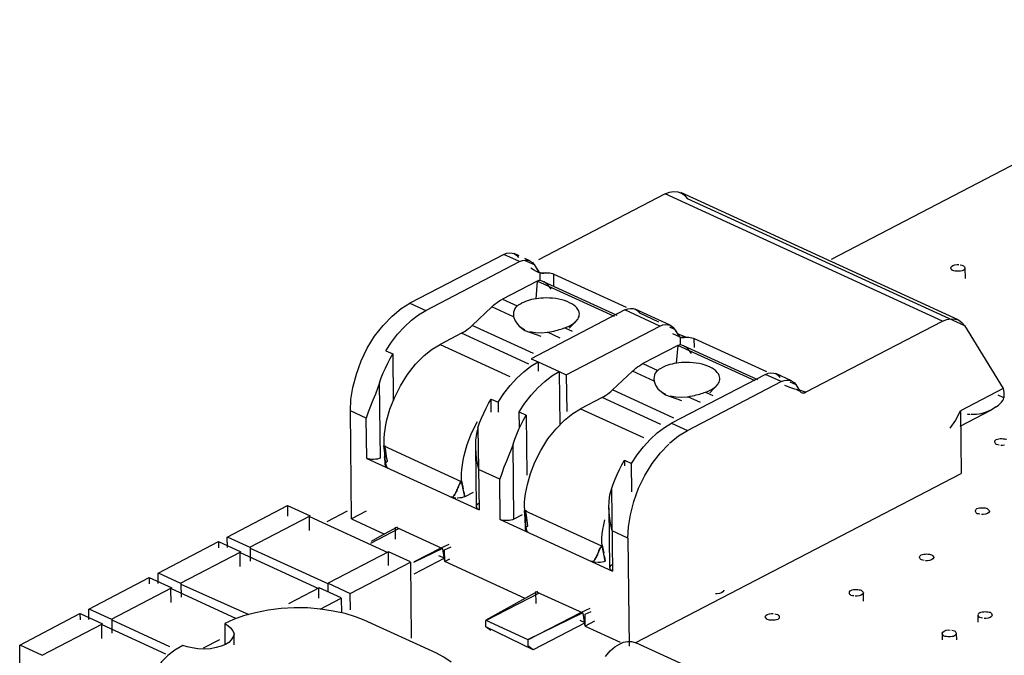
# Model space of a CAD drawing. Header units: millimetres. Extents: x 0 to 210, y 0 to 297.
# Tile 9 of 29: x 78 to 98, y 227 to 239. Entities that reach past the tile are written whole.
import ezdxf

# ---------------------------------------------------------------- set-up
doc = ezdxf.new("R2010")
doc.units = ezdxf.units.MM
doc.header["$LTSCALE"] = 19.36
doc.layers.get('0').update_dxf_attribs({"linetype": 'CONTINUOUS'})

msp = doc.modelspace()

# ---------------------------------------------------------------- linework, layer by layer
at = {"color": 7, "linetype": 'Continuous'}
for p, q in [((94.2909, 234.5362), (103.2892, 239.2153)), ((91.0383, 235.8122), (88.5587, 234.5229)), ((96.769, 233.3505), (91.342, 235.8383)), ((91.4166, 235.7834), (91.4678, 235.723)), ((87.8798, 234.6282), (86.0467, 233.675)), ((88.1807, 234.6005), (88.0823, 234.6456)), ((86.3559, 233.5333), (88.1889, 234.4865)), ((88.3914, 234.5039), (88.2927, 234.5492)), ((88.4753, 234.4271), (88.5728, 234.2682)), ((88.4933, 234.4002), (88.5114, 234.3735)), ((88.5848, 234.2652), (88.5865, 234.1073)), ((88.8603, 234.2428), (90.2741, 233.5947)), ((96.9098, 234.1577), (96.9076, 234.3624)), ((88.5366, 234.1067), (87.8557, 233.7527)), ((88.5366, 234.1067), (88.5081, 233.7585)), ((90.0999, 233.4341), (88.6466, 234.1004)), ((85.8719, 233.5662), (86.0467, 233.675)), ((85.5214, 233.2381), (85.6983, 233.4218)), ((85.6983, 233.4218), (85.8719, 233.5662)), ((86.2132, 233.4467), (86.3559, 233.5333)), ((87.262, 233.2366), (87.6487, 233.6022)), ((90.2498, 233.5418), (88.4168, 232.5886)), ((91.1393, 233.2442), (90.4523, 233.5592)), ((85.3551, 233.0259), (85.5214, 233.2381)), ((89.1616, 233.1827), (89.3253, 233.3561)), ((93.7853, 231.9308), (96.4653, 233.3244)), ((96.8437, 233.2955), (96.8948, 233.2352)), ((96.8948, 233.2352), (97.6512, 232.0031)), ((87.055, 233.0862), (86.6365, 232.8686)), ((88.6145, 233.0941), (88.734, 233.1047)), ((89.1037, 232.2737), (90.9368, 233.2269)), ((91.1833, 233.0804), (91.3251, 233.0154)), ((91.2232, 233.1674), (91.3207, 233.0086)), ((91.2412, 233.1405), (91.2592, 233.1138)), ((91.4405, 233.0057), (91.29, 233.0688)), ((86.4813, 232.7772), (86.6365, 232.8686)), ((91.2844, 232.847), (90.6036, 232.493)), ((91.2844, 232.847), (91.256, 232.4988)), ((91.3327, 233.0055), (91.3342, 232.8673)), ((91.6081, 232.9831), (93.0219, 232.335)), ((85.5727, 232.744), (85.7101, 232.681)), ((85.7101, 232.681), (85.7201, 231.7664)), ((86.3232, 232.6484), (86.4813, 232.7772)), ((92.8478, 232.1745), (91.3944, 232.8407)), ((85.9979, 232.2788), (86.157, 232.4784)), ((86.157, 232.4784), (86.3232, 232.6484)), ((88.4115, 232.439), (88.5541, 232.5256)), ((88.4168, 232.5886), (88.5541, 232.5256)), ((88.5541, 232.5256), (88.5561, 232.3467)), ((84.931, 232.0256), (84.998, 232.2837)), ((85.8587, 232.0543), (85.9979, 232.2788)), ((88.1348, 232.2057), (88.2722, 232.3328)), ((88.2722, 232.3328), (88.4115, 232.439)), ((88.8237, 232.25), (88.9663, 232.3366)), ((88.9663, 232.3366), (88.9778, 231.2933)), ((88.9663, 232.3366), (89.1037, 232.2737)), ((89.1037, 232.2737), (89.1116, 231.5575)), ((90.0098, 231.977), (90.3965, 232.3426)), ((92.9977, 232.2821), (91.1646, 231.3289)), ((93.5093, 232.1578), (93.2002, 232.2995)), ((88.5469, 232.0168), (88.6844, 232.1439)), ((88.6844, 232.1439), (88.8237, 232.25)), ((91.4737, 231.1872), (93.3068, 232.1404)), ((91.9094, 231.9231), (92.0732, 232.0964)), ((93.5932, 232.0809), (93.6708, 231.9546)), ((84.8926, 231.7895), (84.931, 232.0256)), ((87.771, 231.7363), (87.8827, 231.906)), ((88.4156, 231.873), (88.5469, 232.0168)), ((93.6708, 231.9546), (93.6204, 231.9751)), ((93.7853, 231.9308), (93.6662, 231.9756)), ((97.6512, 232.0031), (96.8144, 231.568)), ((84.882, 231.569), (84.8926, 231.7895)), ((87.6364, 231.5413), (87.6336, 231.7993)), ((87.6336, 231.7993), (87.771, 231.7363)), ((87.771, 231.7363), (87.7731, 231.5428)), ((88.1831, 231.5473), (88.2949, 231.717)), ((88.2949, 231.717), (88.4156, 231.873)), ((89.8028, 231.8265), (89.3844, 231.609)), ((91.3623, 231.8345), (91.4818, 231.8451)), ((84.9052, 229.4556), (84.882, 231.569)), ((85.2308, 231.5435), (85.1912, 231.4273)), ((85.2744, 231.6611), (85.2308, 231.5435)), ((85.597, 231.3899), (85.6556, 231.6028)), ((88.1865, 231.2432), (88.1831, 231.5473)), ((88.1831, 231.5473), (88.3205, 231.4843)), ((89.071, 231.3887), (89.2292, 231.5175)), ((89.2292, 231.5175), (89.3844, 231.609)), ((96.7119, 231.3674), (96.8144, 231.568)), ((96.7265, 231.3862), (96.8144, 231.568)), ((96.811, 231.2713), (97.4208, 231.5884)), ((96.8144, 231.568), (96.8278, 230.3455)), ((97.3277, 231.5487), (97.2797, 231.5306)), ((97.4208, 231.5884), (97.3458, 231.554)), ((97.5141, 231.645), (97.4208, 231.5884)), ((87.2533, 231.1292), (87.37, 231.3615)), ((88.3205, 231.4843), (88.3334, 230.3082)), ((88.9048, 231.2187), (89.071, 231.3887)), ((91.022, 231.2423), (91.1646, 231.3289)), ((96.614, 231.2325), (96.7265, 231.3862)), ((87.1669, 230.91), (87.2533, 231.1292)), ((88.7458, 231.0191), (88.9048, 231.2187)), ((91.2989, 231.0784), (91.4737, 231.1872)), ((87.3307, 230.998), (87.3265, 230.8711)), ((88.0628, 230.9194), (88.0241, 230.8117)), ((90.6139, 230.8653), (90.7452, 231.009)), ((91.1253, 230.9339), (91.2989, 231.0784)), ((85.5384, 230.8815), (87.0469, 230.1901)), ((85.6058, 230.5822), (85.5443, 230.8881)), ((85.575, 230.7837), (85.569, 230.834)), ((87.1083, 230.6971), (87.1669, 230.91)), ((87.3265, 230.8711), (87.3355, 230.7166)), ((87.3265, 230.8711), (87.3393, 229.6984)), ((90.4931, 230.7093), (90.6139, 230.8653)), ((90.7821, 230.5381), (90.9484, 230.7502)), ((90.9484, 230.7502), (91.1069, 230.9148)), ((85.1998, 230.64), (87.3981, 229.6322)), ((85.551, 230.723), (85.5532, 230.5172)), ((87.3355, 230.7166), (87.3569, 230.5693)), ((87.3569, 230.5693), (87.3895, 230.4196)), ((88.4035, 230.3432), (88.4899, 230.5623)), ((90.244, 230.6026), (90.2452, 230.4946)), ((90.244, 230.6026), (90.3814, 230.5396)), ((90.3814, 230.5396), (90.4931, 230.7093)), ((90.3875, 229.9853), (90.3814, 230.5396)), ((90.639, 230.3053), (90.7821, 230.5381)), ((87.8413, 230.3468), (87.8016, 230.2307)), ((87.8849, 230.4645), (87.8413, 230.3468)), ((88.3448, 230.1302), (88.4035, 230.3432)), ((90.4655, 227.037), (96.8278, 230.3455)), ((87.1171, 229.8894), (87.0557, 230.1953)), ((87.0559, 230.2003), (87.0882, 230.0426)), ((90.5188, 230.057), (90.6387, 230.3046)), ((87.2819, 229.9751), (87.1171, 229.8894)), ((89.958, 229.9247), (89.9863, 230.0376)), ((90.425, 229.7959), (90.5188, 230.057)), ((90.358, 229.5378), (90.425, 229.7959)), ((82.4725, 229.1019), (83.6521, 229.7152)), ((83.6521, 229.7152), (83.6543, 229.5098)), ((83.6528, 229.7156), (84.0925, 229.514)), ((84.4279, 229.4074), (84.8233, 229.613)), ((85.191, 229.6042), (84.9052, 229.4556)), ((88.2863, 229.6219), (89.7947, 228.9304)), ((88.3537, 229.3226), (88.2922, 229.6285)), ((89.9369, 229.6744), (89.9498, 228.5017)), ((89.9462, 229.5188), (89.937, 229.6744)), ((82.9122, 228.9013), (84.0917, 229.5146)), ((84.0818, 229.2274), (84.0788, 229.4993)), ((85.6178, 228.7918), (84.0859, 229.4941)), ((84.9052, 229.4556), (85.5486, 229.1607)), ((87.8103, 229.4433), (90.0085, 228.4356)), ((88.2436, 229.5342), (88.0789, 229.4485)), ((88.2988, 229.4634), (88.3011, 229.2575)), ((90.3196, 229.3017), (90.358, 229.5378)), ((85.2779, 228.9841), (85.83, 229.2699)), ((85.624, 229.2023), (85.4545, 229.1088)), ((85.7955, 229.2948), (85.624, 229.2023)), ((85.7639, 229.0619), (85.7613, 229.295)), ((86.6887, 228.8699), (85.7957, 229.2793)), ((90.3091, 229.0812), (90.3196, 229.3017)), ((81.1193, 228.3982), (82.2988, 229.0115)), ((82.2988, 229.0115), (82.3001, 228.8932)), ((82.2996, 229.0119), (82.7392, 228.8103)), ((82.4748, 228.8951), (82.4725, 229.1019)), ((82.4726, 229.1028), (82.9122, 228.9013)), ((85.4545, 229.1088), (85.2878, 229.014)), ((90.3091, 229.0812), (90.3322, 226.9678)), ((81.559, 228.1976), (82.7384, 228.8109)), ((82.9184, 228.887), (84.4503, 228.1847)), ((82.9283, 228.6276), (82.9253, 228.8995)), ((85.6236, 228.8123), (84.4442, 228.199)), ((86.0564, 228.6139), (85.6236, 228.8123)), ((85.6273, 228.5439), (85.6244, 228.8117)), ((86.1234, 228.6091), (86.6886, 228.8855)), ((86.1352, 228.6233), (86.6543, 228.892)), ((86.6543, 228.892), (86.8162, 228.9641)), ((86.7256, 228.6211), (86.6887, 228.8699)), ((86.7231, 228.8542), (86.8504, 228.9126)), ((86.7256, 228.6211), (86.7231, 228.8542)), ((89.865, 228.6298), (89.8035, 228.9357)), ((89.8037, 228.9407), (89.836, 228.7829)), ((82.7285, 228.5237), (82.7255, 228.7956)), ((84.2645, 228.0881), (82.7326, 228.7904)), ((84.8769, 227.9997), (86.0564, 228.613)), ((86.0564, 228.613), (86.0728, 227.1231)), ((86.7226, 228.6867), (86.1216, 228.3741)), ((86.8191, 228.6696), (86.7256, 228.6211)), ((88.2988, 227.8999), (86.7256, 228.6211)), ((79.766, 227.6945), (80.9455, 228.3078)), ((80.9455, 228.3078), (80.9468, 228.1895)), ((80.9463, 228.3082), (81.386, 228.1066)), ((81.1193, 228.3992), (81.559, 228.1976)), ((81.1216, 228.1914), (81.1193, 228.3982)), ((80.2057, 227.4939), (81.3851, 228.1072)), ((81.3752, 227.82), (81.3723, 228.0919)), ((82.6435, 227.5072), (81.3793, 228.0867)), ((81.5652, 228.1833), (82.8941, 227.5897)), ((81.575, 227.9239), (81.5721, 228.1958)), ((84.2703, 228.1086), (83.6735, 227.7983)), ((84.2574, 228.0933), (84.2595, 227.9054)), ((84.7031, 227.9102), (84.2703, 228.1086)), ((84.4452, 228.0264), (84.4434, 228.1976)), ((84.4442, 228.199), (84.877, 228.0006)), ((88.5434, 228.0352), (87.5279, 227.4735)), ((88.5118, 227.8023), (88.5092, 228.0354)), ((84.2891, 227.694), (84.7032, 227.9093)), ((84.7032, 227.9093), (84.7063, 227.6197)), ((84.8804, 227.6801), (84.8769, 227.9997)), ((87.528, 227.4668), (88.5778, 228.0103)), ((89.4366, 227.6102), (88.5436, 228.0196)), ((94.9183, 227.8474), (94.9165, 228.0129)), ((79.7683, 227.4877), (79.766, 227.6945)), ((79.7661, 227.6955), (80.2057, 227.4939)), ((89.4022, 227.6324), (89.5743, 227.709)), ((89.471, 227.5945), (89.5885, 227.6484)), ((78.4128, 226.9908), (79.5923, 227.6041)), ((79.5923, 227.6041), (79.5936, 227.4858)), ((79.593, 227.6045), (80.0327, 227.4029)), ((80.2119, 227.4796), (81.3426, 226.9613)), ((80.2218, 227.2202), (80.2188, 227.4921)), ((86.5502, 226.835), (85.1534, 227.4754)), ((87.5279, 227.4735), (88.3523, 227.0956)), ((87.5293, 227.3492), (87.5279, 227.4718)), ((88.3523, 227.0956), (89.4364, 227.6258)), ((88.3524, 227.0889), (89.4022, 227.6324)), ((89.4735, 227.3614), (89.4366, 227.6102)), ((89.4735, 227.3614), (89.471, 227.5945)), ((89.6572, 227.4569), (89.4735, 227.3614)), ((97.1514, 227.5768), (97.1529, 227.4401)), ((78.8525, 226.7902), (80.0319, 227.4035)), ((80.022, 227.1163), (80.019, 227.3882)), ((81.2737, 226.8111), (80.0261, 227.383)), ((82.423, 227.4101), (82.4276, 226.9926)), ((88.4534, 226.8982), (87.5293, 227.3492)), ((87.6291, 227.2761), (87.5293, 227.3492)), ((89.4704, 227.427), (88.4534, 226.8982)), ((89.4735, 227.3614), (90.1613, 227.0461)), ((82.3203, 227.0946), (81.9987, 226.9274)), ((82.6089, 226.9946), (82.6067, 227.2033)), ((88.3523, 227.0939), (88.3536, 226.9713)), ((96.4543, 227.2143), (96.4557, 227.0892)), ((96.7407, 227.0923), (96.7393, 227.2174)), ((78.4128, 226.9918), (78.8525, 226.7902)), ((78.4172, 226.5894), (78.4128, 226.9908)), ((81.6029, 226.9836), (81.4449, 226.8907)), ((88.4534, 226.8982), (88.3536, 226.9713)), ((89.8704, 226.7649), (89.9631, 226.8766)), ((89.9631, 226.8766), (90.0527, 226.9554)), ((90.0527, 226.9554), (90.1431, 227.0064)), ((93.0088, 225.869), (90.4671, 227.0342))]:
    msp.add_line(p, q, dxfattribs=at)
at = {"color": 9, "linetype": 'Continuous'}
for p, q in [((96.4653, 233.3244), (91.0383, 235.8122)), ((91.4678, 235.723), (96.8948, 233.2352)), ((88.1889, 234.4865), (87.8798, 234.6282)), ((88.2781, 234.5174), (88.4753, 234.4271)), ((88.8629, 234.0012), (88.8603, 234.2428)), ((90.0479, 233.4139), (88.5366, 234.1067)), ((86.0467, 233.675), (86.3559, 233.5333)), ((87.8557, 233.7527), (88.145, 233.62)), ((88.0747, 233.4069), (87.6487, 233.6022)), ((90.9368, 233.2269), (90.2498, 233.5418)), ((90.5362, 233.4823), (90.9092, 233.3113)), ((88.4617, 232.6867), (87.262, 233.2366)), ((88.3688, 232.4839), (87.055, 233.0862)), ((88.9847, 232.9898), (88.734, 233.1047)), ((89.0777, 233.1925), (89.2204, 233.1271)), ((91.1247, 233.2125), (91.2232, 233.1674)), ((86.6365, 232.8686), (88.0029, 232.2423)), ((92.7958, 232.1542), (91.2844, 232.847)), ((91.6101, 232.8043), (91.6081, 232.9831)), ((88.5541, 232.5256), (88.9663, 232.3366)), ((90.6036, 232.493), (90.8929, 232.3604)), ((90.8226, 232.1473), (90.3965, 232.3426)), ((93.3068, 232.1404), (92.9977, 232.2821)), ((85.4684, 230.6452), (85.4523, 232.116)), ((93.4758, 232.1348), (93.5932, 232.0809)), ((91.2063, 231.4285), (90.0098, 231.977)), ((91.8256, 231.9328), (91.9682, 231.8674)), ((90.9529, 231.2993), (89.8028, 231.8265)), ((91.7326, 231.7301), (91.4818, 231.8451)), ((97.6608, 231.8225), (97.5512, 231.8727)), ((85.1912, 231.4273), (84.882, 231.569)), ((89.3844, 231.609), (90.6134, 231.0456)), ((85.1998, 230.64), (85.1912, 231.4273)), ((91.1646, 231.3289), (91.4737, 231.1872)), ((87.3758, 231.2343), (87.3981, 229.6322)), ((88.0789, 229.4485), (88.0628, 230.9194)), ((87.8016, 230.2307), (87.3895, 230.4196)), ((87.8103, 229.4433), (87.8016, 230.2307)), ((89.9863, 230.0376), (90.0085, 228.4356)), ((90.3091, 229.0812), (89.9999, 229.2229)), ((86.7226, 228.6867), (86.613, 228.7369)), ((89.4704, 227.427), (89.3731, 227.4716))]:
    msp.add_line(p, q, dxfattribs=at)
at = {"color": 7, "linetype": 'Continuous'}
for points in [[(91.0383, 235.8122), (91.1228, 235.8444), (91.2039, 235.8574), (91.2831, 235.8509), (91.3397, 235.8333)], [(91.3397, 235.8333), (91.3556, 235.8259), (91.4166, 235.7834)], [(87.8798, 234.6282), (87.9361, 234.6497), (87.9902, 234.6584), (88.043, 234.654), (88.0808, 234.6423)], [(88.0808, 234.6423), (88.0914, 234.6374), (88.1321, 234.609), (88.1662, 234.5688)], [(88.1889, 234.4865), (88.2453, 234.508), (88.2993, 234.5166), (88.3521, 234.5123), (88.3899, 234.5006)], [(88.3899, 234.5006), (88.4005, 234.4956), (88.4412, 234.4673), (88.4753, 234.4271)], [(96.6232, 234.3593), (96.6234, 234.3673), (96.6379, 234.3891), (96.6648, 234.4095), (96.7047, 234.4227), (96.7475, 234.4298), (96.7812, 234.4283)], [(96.8111, 234.4229), (96.8387, 234.418), (96.8635, 234.412)], [(96.8635, 234.412), (96.8764, 234.4031), (96.8863, 234.3927), (96.8932, 234.3807), (96.8969, 234.3676), (96.8976, 234.3621)], [(88.5728, 234.2682), (88.5193, 234.2951), (88.4646, 234.3239), (88.4083, 234.3553)], [(88.5293, 234.3472), (88.5474, 234.3207), (88.566, 234.2932)], [(88.5772, 234.275), (88.5923, 234.2676), (88.6085, 234.2634), (88.624, 234.262), (88.6419, 234.2618), (88.6652, 234.2628), (88.6926, 234.2654)], [(88.6926, 234.2654), (88.6722, 234.2629), (88.6523, 234.2616), (88.6333, 234.2617), (88.6155, 234.2627), (88.5994, 234.2645), (88.585, 234.2672)], [(88.6926, 234.2654), (88.7225, 234.267), (88.7521, 234.2664), (88.7821, 234.2635), (88.8108, 234.2585), (88.8367, 234.2516), (88.8603, 234.2428)], [(96.6666, 234.3097), (96.6527, 234.3215), (96.6409, 234.3351), (96.628, 234.3501), (96.6232, 234.3593)], [(96.8976, 234.3535), (96.8938, 234.3393), (96.8838, 234.3256), (96.868, 234.3136), (96.8451, 234.3052), (96.8182, 234.2996), (96.7892, 234.2968), (96.7599, 234.2961), (96.7326, 234.2971), (96.7076, 234.2998), (96.6857, 234.3039), (96.6666, 234.3097)], [(88.6465, 234.1002), (88.6326, 234.1061), (88.597, 234.1154), (88.5646, 234.1154), (88.5366, 234.1067)], [(88.807, 233.9462), (88.7755, 233.9923), (88.741, 234.0313), (88.7057, 234.0634), (88.6696, 234.0883), (88.6465, 234.1002)], [(87.6487, 233.6022), (87.6822, 233.6326), (87.7162, 233.6609), (87.7507, 233.6872)], [(87.7507, 233.6872), (87.7856, 233.7114), (87.8206, 233.7332), (87.8557, 233.7527)], [(88.1451, 233.6201), (88.1191, 233.5954), (88.0979, 233.5667), (88.082, 233.5328), (88.0721, 233.4946), (88.069, 233.4529), (88.0747, 233.4069)], [(88.145, 233.62), (88.157, 233.6291), (88.1695, 233.6379), (88.1828, 233.6466), (88.1965, 233.6551), (88.2108, 233.6633), (88.2256, 233.6712)], [(88.5139, 233.7599), (88.4694, 233.7521), (88.4263, 233.743), (88.3846, 233.7323), (88.3436, 233.72), (88.3037, 233.7059), (88.2647, 233.6893), (88.2256, 233.6712)], [(89.0154, 233.7384), (88.9574, 233.7516), (88.8975, 233.7618), (88.8361, 233.7691), (88.7754, 233.7735), (88.717, 233.7749), (88.6614, 233.7739), (88.6094, 233.7709), (88.5604, 233.7661), (88.5193, 233.7606)], [(89.1697, 233.6833), (89.1223, 233.7041), (89.0706, 233.7226), (89.0154, 233.7384)], [(89.2506, 233.6352), (89.2125, 233.6602), (89.1697, 233.6833)], [(89.3471, 233.5213), (89.3321, 233.5507), (89.3107, 233.5798), (89.2834, 233.6083), (89.2506, 233.6352)], [(85.5727, 232.744), (85.6844, 232.9137), (85.8052, 233.0697), (85.9365, 233.2134), (86.0739, 233.3406), (86.2132, 233.4467)], [(89.3254, 233.3561), (89.3336, 233.3691), (89.3451, 233.3914), (89.3535, 233.4148), (89.3586, 233.4393), (89.3597, 233.4654)], [(89.3597, 233.4654), (89.3562, 233.4927), (89.3471, 233.5213)], [(90.2498, 233.5418), (90.3062, 233.5632), (90.3602, 233.5719)], [(90.3602, 233.5719), (90.413, 233.5676), (90.4508, 233.5558)], [(90.4508, 233.5558), (90.4614, 233.5509), (90.5021, 233.5225), (90.5362, 233.4823)], [(87.055, 233.0862), (87.0901, 233.1057), (87.1251, 233.1275), (87.1599, 233.1516), (87.1945, 233.1779), (87.2285, 233.2063), (87.262, 233.2366)], [(88.0747, 233.4069), (88.1022, 233.3299), (88.148, 233.2618), (88.1833, 233.2263)], [(89.1577, 233.2252), (89.1934, 233.2436), (89.2262, 233.2634), (89.2549, 233.2837)], [(89.2549, 233.2837), (89.2803, 233.305), (89.3014, 233.3261), (89.3191, 233.3474), (89.3254, 233.3561)], [(90.9368, 233.2269), (90.9931, 233.2483), (91.0472, 233.257), (91.1, 233.2526), (91.1378, 233.2409)], [(91.1378, 233.2409), (91.1483, 233.236), (91.1891, 233.2076), (91.2232, 233.1674)], [(96.4653, 233.3244), (96.5498, 233.3565), (96.6309, 233.3696), (96.7101, 233.3631), (96.7668, 233.3454)], [(96.7668, 233.3454), (96.7826, 233.3381), (96.8437, 233.2955)], [(88.1833, 233.2263), (88.2129, 233.2025), (88.2949, 233.1544)], [(88.1835, 233.2261), (88.2962, 233.1398), (88.6074, 233.0305)], [(88.391, 233.1202), (88.4988, 233.1), (88.6145, 233.0941)], [(88.734, 233.1047), (88.7796, 233.1122), (88.8224, 233.1206), (88.8622, 233.1294), (88.8993, 233.1386), (88.934, 233.1478), (88.9664, 233.157), (88.9968, 233.166), (89.0252, 233.175), (89.0521, 233.1838), (89.0777, 233.1925)], [(89.0777, 233.1925), (89.1198, 233.2084), (89.1577, 233.2252)], [(91.2772, 233.0875), (91.2953, 233.061), (91.3138, 233.0336)], [(84.998, 232.2837), (85.0917, 232.5449), (85.212, 232.7931), (85.3551, 233.0259)], [(91.3943, 232.8406), (91.3804, 232.8464), (91.3449, 232.8558), (91.3125, 232.8557), (91.2844, 232.847)], [(91.3251, 233.0154), (91.3402, 233.0079), (91.3563, 233.0038), (91.3719, 233.0023), (91.3897, 233.0022), (91.413, 233.0031), (91.4405, 233.0057)], [(91.4405, 233.0057), (91.42, 233.0032), (91.4002, 233.0019), (91.3811, 233.002), (91.3634, 233.0031), (91.3473, 233.0049), (91.3328, 233.0076)], [(91.4405, 233.0057), (91.4704, 233.0073), (91.5, 233.0068), (91.53, 233.0039), (91.5587, 232.9989), (91.5846, 232.992), (91.6081, 232.9831)], [(85.5656, 232.4056), (85.6106, 232.4997), (85.6587, 232.5914), (85.7101, 232.681)], [(91.5549, 232.6865), (91.5234, 232.7327), (91.4889, 232.7717), (91.4535, 232.8037), (91.4175, 232.8286), (91.3943, 232.8406)], [(90.4986, 232.4276), (90.5335, 232.4517), (90.5684, 232.4735), (90.6036, 232.493)], [(91.2617, 232.5002), (91.2173, 232.4924), (91.1742, 232.4833), (91.1325, 232.4726), (91.0915, 232.4603), (91.0515, 232.4463), (91.0126, 232.4296), (90.9735, 232.4116)], [(91.7632, 232.4788), (91.7052, 232.4919), (91.6453, 232.5021), (91.584, 232.5094), (91.5232, 232.5138), (91.4649, 232.5152), (91.4093, 232.5142), (91.3573, 232.5112), (91.3082, 232.5064), (91.2671, 232.5009)], [(91.9175, 232.4237), (91.8701, 232.4445), (91.8184, 232.463), (91.7632, 232.4788)], [(85.4523, 232.116), (85.4863, 232.2135), (85.5241, 232.3099), (85.5656, 232.4056)], [(90.3965, 232.3426), (90.4301, 232.373), (90.4641, 232.4013), (90.4986, 232.4276)], [(90.8929, 232.3604), (90.867, 232.3357), (90.8458, 232.3071), (90.8299, 232.2732), (90.8199, 232.2349), (90.8169, 232.1932), (90.8226, 232.1473)], [(90.8929, 232.3604), (90.9048, 232.3694), (90.9174, 232.3782), (90.9306, 232.3869), (90.9444, 232.3954), (90.9587, 232.4036), (90.9735, 232.4116)], [(91.9984, 232.3755), (91.9604, 232.4006), (91.9175, 232.4237)], [(92.1076, 232.2057), (92.1041, 232.233), (92.095, 232.2617), (92.0799, 232.291), (92.0586, 232.3202), (92.0312, 232.3486), (91.9984, 232.3755)], [(92.9977, 232.2821), (93.054, 232.3036), (93.1081, 232.3122)], [(93.1081, 232.3122), (93.1609, 232.3079), (93.1987, 232.2962)], [(93.1987, 232.2962), (93.2092, 232.2912), (93.2499, 232.2629), (93.2841, 232.2226)], [(85.4523, 232.116), (85.4136, 232.0084), (85.3701, 231.8962), (85.3222, 231.7796), (85.2744, 231.6611)], [(87.8827, 231.906), (88.0035, 232.062), (88.1348, 232.2057)], [(90.8226, 232.1473), (90.8501, 232.0702), (90.8959, 232.0021), (90.9311, 231.9667)], [(92.0282, 232.0454), (92.0493, 232.0664), (92.067, 232.0877), (92.0732, 232.0965)], [(92.0732, 232.0965), (92.0815, 232.1094), (92.0929, 232.1317), (92.1014, 232.1551), (92.1064, 232.1797), (92.1076, 232.2057)], [(93.3068, 232.1404), (93.3632, 232.1618), (93.4172, 232.1705), (93.47, 232.1662), (93.5078, 232.1544)], [(93.5078, 232.1544), (93.5184, 232.1495), (93.5591, 232.1212), (93.5932, 232.0809)], [(85.6556, 231.6028), (85.742, 231.822), (85.8587, 232.0543)], [(89.8028, 231.8265), (89.838, 231.8461), (89.8729, 231.8678), (89.9078, 231.892), (89.9423, 231.9183), (89.9763, 231.9466), (90.0098, 231.977)], [(90.9311, 231.9667), (90.9607, 231.9428), (91.0428, 231.8947)], [(90.9314, 231.9664), (91.0441, 231.8801), (91.3553, 231.7708)], [(91.4818, 231.8451), (91.5274, 231.8525), (91.5702, 231.8609), (91.6101, 231.8698), (91.6472, 231.8789), (91.6819, 231.8881), (91.7143, 231.8973), (91.7446, 231.9064), (91.7731, 231.9153), (91.8, 231.9241), (91.8255, 231.9329)], [(91.8255, 231.9329), (91.8676, 231.9487), (91.9055, 231.9655)], [(91.9055, 231.9655), (91.9413, 231.9839), (91.974, 232.0038)], [(91.974, 232.0038), (92.0028, 232.0241), (92.0282, 232.0454)], [(93.4777, 232.0257), (93.4299, 232.044), (93.3816, 232.0638)], [(93.6662, 231.9756), (93.5714, 231.9938), (93.4777, 232.0257)], [(93.6708, 231.9546), (93.6844, 231.9385), (93.7007, 231.9271), (93.72, 231.9205), (93.7412, 231.9187), (93.7628, 231.9222), (93.7853, 231.9308)], [(97.6512, 232.0031), (97.6577, 231.9692), (97.6622, 231.9367), (97.6647, 231.9059), (97.6653, 231.8766), (97.664, 231.8488), (97.6608, 231.8225)], [(87.4476, 231.4282), (87.4891, 231.5238), (87.5341, 231.6179), (87.5822, 231.7096), (87.6336, 231.7993)], [(91.1388, 231.8606), (91.2466, 231.8403), (91.3623, 231.8345)], [(97.5141, 231.645), (97.5565, 231.6773), (97.5917, 231.7092), (97.6197, 231.7406), (97.6404, 231.7703), (97.654, 231.7976), (97.6608, 231.8225)], [(97.0015, 231.498), (96.9886, 231.4984), (96.9755, 231.4989), (96.9625, 231.4995), (96.9495, 231.5004)], [(97.2797, 231.5306), (97.2128, 231.5132), (97.1267, 231.5002), (97.0262, 231.4972)], [(97.5141, 231.645), (97.4185, 231.591), (97.3277, 231.5487)], [(85.5443, 230.8881), (85.5403, 230.9577), (85.5416, 231.0337), (85.5487, 231.1166), (85.5606, 231.2045), (85.5766, 231.2954), (85.597, 231.3899)], [(87.3758, 231.2343), (87.4098, 231.3317), (87.4476, 231.4282)], [(88.1761, 231.2089), (88.2211, 231.303), (88.2692, 231.3947), (88.3205, 231.4843)], [(87.3758, 231.2343), (87.3475, 231.1226), (87.3307, 230.998)], [(88.0628, 230.9194), (88.0968, 231.0168), (88.1345, 231.1132), (88.1761, 231.2089)], [(90.7452, 231.009), (90.8827, 231.1361), (91.022, 231.2423)], [(88.4899, 230.5623), (88.6066, 230.7946), (88.7458, 231.0191)], [(97.4856, 230.9593), (97.4855, 230.9679), (97.4893, 230.9821), (97.4993, 230.9959), (97.5151, 231.0078), (97.538, 231.0162), (97.565, 231.0218), (97.5939, 231.0247), (97.6232, 231.0253), (97.6505, 231.0243), (97.6756, 231.0217), (97.6975, 231.0175), (97.7165, 231.0118)], [(97.5196, 230.9094), (97.5067, 230.9184), (97.4968, 230.9288), (97.4899, 230.9407), (97.4862, 230.9538), (97.4856, 230.9593)], [(85.5537, 230.6371), (85.5516, 230.662), (85.553, 230.6901), (85.553, 230.7313), (85.5477, 230.7963), (85.5384, 230.8815)], [(85.5637, 230.8844), (85.5537, 230.8182), (85.5509, 230.765)], [(85.6058, 230.5822), (85.5972, 230.6328), (85.5892, 230.6832), (85.5817, 230.7335), (85.575, 230.7837)], [(88.0241, 230.8117), (87.9806, 230.6996), (87.9326, 230.5829), (87.8849, 230.4645)], [(97.572, 230.8985), (97.5444, 230.9034), (97.5196, 230.9094)], [(97.6784, 230.8987), (97.6357, 230.8916), (97.6019, 230.8931)], [(85.4684, 230.6452), (85.4416, 230.6347), (85.4105, 230.6268), (85.3739, 230.6217), (85.3351, 230.6194), (85.2962, 230.6202), (85.2592, 230.6239), (85.2275, 230.6305), (85.1998, 230.64)], [(85.551, 230.723), (85.5513, 230.6995), (85.5523, 230.6692), (85.5539, 230.6415)], [(85.5537, 230.6371), (85.5602, 230.5794), (85.5628, 230.563), (85.5665, 230.5416), (85.5714, 230.5191), (85.5772, 230.4977), (85.5851, 230.4783), (85.5965, 230.4628)], [(85.5631, 230.5632), (85.5609, 230.5764), (85.5593, 230.5883), (85.5578, 230.6015), (85.5563, 230.6173)], [(85.5614, 230.5173), (85.5637, 230.5348), (85.5719, 230.5529), (85.586, 230.5686), (85.6058, 230.5822)], [(85.612, 230.451), (85.596, 230.4631), (85.5837, 230.4793), (85.5756, 230.5007), (85.5701, 230.5236), (85.566, 230.5446)], [(87.0719, 230.5117), (87.0879, 230.6025), (87.1083, 230.6971)], [(90.1446, 230.4212), (90.1927, 230.5129), (90.244, 230.6026)], [(85.612, 230.451), (85.5908, 230.4639), (85.5754, 230.479), (85.5654, 230.4968), (85.5614, 230.5173)], [(87.0557, 230.1953), (87.0516, 230.2649), (87.053, 230.3409), (87.06, 230.4238), (87.0719, 230.5117)], [(90.058, 230.2315), (90.0996, 230.3271), (90.1446, 230.4212)], [(86.8485, 229.8842), (86.8662, 229.8811), (86.8821, 229.8844), (86.8949, 229.8944), (86.9058, 229.9084), (86.9166, 229.9242), (86.9267, 229.9407), (86.9356, 229.9552), (86.9446, 229.9711), (86.9554, 229.9919), (86.9665, 230.0152), (86.9762, 230.0386), (86.986, 230.0639), (86.9957, 230.0924), (87.009, 230.1239), (87.0298, 230.1596), (87.0559, 230.2003)], [(87.0469, 230.1901), (87.0254, 230.1568), (87.0085, 230.1259), (86.9971, 230.0971), (86.9884, 230.0708), (86.98, 230.0476)], [(89.9863, 230.0376), (90.0203, 230.1351), (90.058, 230.2315)], [(86.9718, 230.0264), (86.9624, 230.006), (86.953, 229.9875), (86.9446, 229.9717), (86.9367, 229.9575), (86.9293, 229.9448)], [(87.0984, 229.9911), (87.108, 229.94), (87.1171, 229.8894)], [(88.2922, 229.6285), (88.2881, 229.6981), (88.2895, 229.774), (88.2965, 229.8569), (88.3085, 229.9448), (88.3245, 230.0357), (88.3448, 230.1302)], [(86.9214, 229.932), (86.9115, 229.9163), (86.9006, 229.9013), (86.89, 229.8899), (86.8783, 229.8826), (86.8643, 229.8808), (86.8485, 229.8842)], [(86.9449, 229.8644), (86.9079, 229.8681), (86.8762, 229.8747), (86.8485, 229.8842)], [(87.1171, 229.8894), (87.0903, 229.8789), (87.0592, 229.871), (87.0226, 229.8659), (86.9838, 229.8636), (86.97, 229.8639)], [(87.3475, 229.6985), (87.3498, 229.716), (87.358, 229.7341), (87.3721, 229.7498), (87.3919, 229.7635)], [(89.937, 229.6744), (89.9409, 229.8001), (89.958, 229.9247)], [(87.3981, 229.6322), (87.3769, 229.6452), (87.3615, 229.6602), (87.3515, 229.678), (87.3475, 229.6985)], [(88.3016, 229.3774), (88.2995, 229.4023), (88.3008, 229.4304), (88.3009, 229.4716), (88.2956, 229.5366), (88.2863, 229.6219)], [(88.3115, 229.6247), (88.3016, 229.5585), (88.2988, 229.5054)], [(88.3537, 229.3226), (88.3451, 229.3731), (88.337, 229.4235), (88.3296, 229.4738), (88.3228, 229.5241), (88.3168, 229.5744)], [(97.108, 229.6077), (97.1079, 229.6163), (97.1118, 229.6305), (97.1217, 229.6443), (97.1375, 229.6563), (97.1604, 229.6646), (97.1874, 229.6702), (97.2164, 229.6731), (97.2456, 229.6737), (97.2729, 229.6727), (97.298, 229.6701), (97.3199, 229.6659), (97.3389, 229.6602)], [(97.1421, 229.5578), (97.1291, 229.5668), (97.1193, 229.5772), (97.1123, 229.5891), (97.1086, 229.6022), (97.108, 229.6077)], [(97.3823, 229.6105), (97.3821, 229.6026), (97.3677, 229.5807), (97.3408, 229.5604), (97.3008, 229.5472), (97.2581, 229.5401), (97.2244, 229.5415)], [(97.3389, 229.6602), (97.3528, 229.6483), (97.3647, 229.6348), (97.3776, 229.6197), (97.3823, 229.6105)], [(88.0789, 229.4485), (88.0521, 229.438), (88.0209, 229.4302), (87.9844, 229.425), (87.9456, 229.4227), (87.9066, 229.4235), (87.8697, 229.4272), (87.8379, 229.4338), (87.8103, 229.4433)], [(88.2988, 229.4634), (88.2992, 229.4398), (88.3002, 229.4096), (88.3018, 229.3819)], [(88.3016, 229.3774), (88.3081, 229.3197), (88.3106, 229.3033), (88.3144, 229.2819), (88.3192, 229.2594), (88.325, 229.2381), (88.3329, 229.2186), (88.3444, 229.2031)], [(89.8198, 229.252), (89.8358, 229.3429), (89.8561, 229.4374)], [(89.9999, 229.2229), (89.9666, 229.3721), (89.9462, 229.5188)], [(97.1944, 229.5469), (97.1668, 229.5519), (97.1421, 229.5578)], [(88.3109, 229.3035), (88.3088, 229.3167), (88.3071, 229.3286), (88.3057, 229.3419), (88.3042, 229.3576)], [(88.3092, 229.2576), (88.3115, 229.2751), (88.3198, 229.2932), (88.3338, 229.3089), (88.3537, 229.3226)], [(88.3598, 229.1914), (88.3387, 229.2043), (88.3232, 229.2194), (88.3133, 229.2372), (88.3092, 229.2576)], [(88.3598, 229.1914), (88.3439, 229.2035), (88.3316, 229.2196), (88.3234, 229.241), (88.3179, 229.2639), (88.3138, 229.2849)], [(89.8035, 228.9357), (89.7995, 229.0053), (89.8008, 229.0812), (89.8079, 229.1641), (89.8198, 229.252)], [(89.5964, 228.6245), (89.614, 228.6214), (89.63, 228.6247), (89.6427, 228.6348), (89.6537, 228.6487), (89.6645, 228.6645), (89.6745, 228.6811), (89.6834, 228.6955), (89.6924, 228.7114), (89.7032, 228.7323), (89.7143, 228.7555), (89.724, 228.7789), (89.7338, 228.8043), (89.7435, 228.8327), (89.7568, 228.8642), (89.7776, 228.8999), (89.8037, 228.9407)], [(89.7947, 228.9304), (89.7732, 228.8972), (89.7563, 228.8662), (89.7449, 228.8374), (89.7363, 228.8111), (89.7279, 228.7879)], [(89.6692, 228.6724), (89.6593, 228.6566), (89.6485, 228.6417), (89.6379, 228.6303), (89.6262, 228.6229), (89.6122, 228.6212), (89.5964, 228.6245)], [(89.6927, 228.6047), (89.6558, 228.6084), (89.624, 228.615), (89.5964, 228.6245)], [(89.7197, 228.7667), (89.7102, 228.7464), (89.7008, 228.7278), (89.6925, 228.712), (89.6845, 228.6979), (89.6772, 228.6852)], [(89.865, 228.6298), (89.8382, 228.6192), (89.807, 228.6114), (89.7705, 228.6062), (89.7317, 228.6039), (89.7178, 228.6042)], [(89.8462, 228.7314), (89.8559, 228.6804), (89.865, 228.6298)], [(96.0162, 228.7039), (96.0161, 228.7125), (96.02, 228.7267), (96.0299, 228.7405), (96.0457, 228.7525), (96.0686, 228.7608), (96.0956, 228.7664), (96.1246, 228.7693), (96.1539, 228.7699), (96.1811, 228.7689), (96.2062, 228.7663), (96.2281, 228.7621), (96.2471, 228.7564)], [(96.0503, 228.654), (96.0374, 228.663), (96.0275, 228.6734), (96.0205, 228.6853), (96.0168, 228.6984), (96.0162, 228.7039)], [(96.1026, 228.6431), (96.075, 228.6481), (96.0503, 228.654)], [(96.2906, 228.7067), (96.2903, 228.6987), (96.2759, 228.6769), (96.249, 228.6566), (96.209, 228.6433), (96.1663, 228.6363), (96.1326, 228.6377)], [(96.2471, 228.7564), (96.261, 228.7445), (96.2729, 228.731), (96.2858, 228.7159), (96.2906, 228.7067)], [(89.9579, 228.5018), (89.9603, 228.5193), (89.9685, 228.5375), (89.9825, 228.5531), (90.0024, 228.5668)], [(90.0085, 228.4356), (89.9874, 228.4485), (89.9719, 228.4636), (89.962, 228.4814), (89.9579, 228.5018)], [(92.1829, 228.062), (92.1826, 228.054), (92.1682, 228.0322), (92.1413, 228.0119), (92.1013, 227.9986), (92.0586, 227.9916), (92.0249, 227.993)], [(94.6415, 228.0101), (94.6414, 228.0187), (94.6453, 228.0329), (94.6552, 228.0466), (94.671, 228.0586), (94.6939, 228.067), (94.7209, 228.0726), (94.7499, 228.0754), (94.7791, 228.076), (94.8064, 228.0751), (94.8315, 228.0724), (94.8534, 228.0683), (94.8724, 228.0625)], [(94.8724, 228.0625), (94.8863, 228.0507), (94.8982, 228.0371), (94.9111, 228.022), (94.9158, 228.0129)], [(94.6756, 227.9602), (94.6626, 227.9691), (94.6527, 227.9795), (94.6458, 227.9915), (94.6421, 228.0046), (94.6415, 228.0101)], [(94.7279, 227.9492), (94.7003, 227.9542), (94.6756, 227.9602)], [(94.9158, 228.0129), (94.9156, 228.0049), (94.9012, 227.9831), (94.8742, 227.9627), (94.8343, 227.9495), (94.7916, 227.9424), (94.7578, 227.9439)], [(85.1534, 227.4754), (84.9788, 227.5446), (84.7778, 227.6039), (84.5458, 227.6551), (84.2965, 227.6934), (84.0418, 227.7148), (83.7831, 227.7191), (83.5249, 227.7042), (83.2711, 227.672), (83.0231, 227.6225), (82.7929, 227.56), (82.5944, 227.4898), (82.423, 227.4101)], [(97.2139, 227.634), (97.2408, 227.6396), (97.2698, 227.6424), (97.2991, 227.6431), (97.3263, 227.6421), (97.3514, 227.6394), (97.3733, 227.6353), (97.3923, 227.6296)], [(92.995, 227.5366), (92.9952, 227.5446), (93.0096, 227.5664), (93.0366, 227.5867), (93.0765, 227.6), (93.1192, 227.6071), (93.1529, 227.6056)], [(93.0384, 227.4869), (93.0245, 227.4988), (93.0126, 227.5124), (92.9997, 227.5274), (92.995, 227.5366)], [(93.2693, 227.5394), (93.2694, 227.5308), (93.2655, 227.5166), (93.2556, 227.5028), (93.2398, 227.4909), (93.2169, 227.4825), (93.1899, 227.4769), (93.1609, 227.474), (93.1317, 227.4734), (93.1044, 227.4744), (93.0793, 227.477), (93.0574, 227.4812), (93.0384, 227.4869)], [(93.1829, 227.6002), (93.2105, 227.5953), (93.2352, 227.5893)], [(93.2352, 227.5893), (93.2482, 227.5803), (93.258, 227.5699), (93.265, 227.558), (93.2687, 227.5449), (93.2693, 227.5394)], [(97.1614, 227.5857), (97.1652, 227.5999), (97.1752, 227.6137), (97.191, 227.6256), (97.2139, 227.634)], [(97.1955, 227.5272), (97.1826, 227.5362), (97.1727, 227.5465), (97.1658, 227.5585), (97.1621, 227.5716), (97.1614, 227.5771)], [(97.2479, 227.5163), (97.2203, 227.5212), (97.1955, 227.5272)], [(97.4358, 227.5799), (97.4356, 227.5719), (97.4211, 227.5501), (97.3942, 227.5297), (97.3543, 227.5165), (97.3115, 227.5094), (97.2778, 227.5109)], [(97.3923, 227.6296), (97.4063, 227.6177), (97.4181, 227.6041), (97.431, 227.5891), (97.4358, 227.5799)], [(82.423, 227.4101), (82.4863, 227.371), (82.538, 227.3247), (82.5829, 227.2695), (82.6064, 227.2101)], [(96.4549, 227.2143), (96.4552, 227.2223), (96.4696, 227.2442), (96.4965, 227.2645), (96.5365, 227.2777), (96.5792, 227.2848), (96.6129, 227.2833)], [(96.6429, 227.278), (96.6704, 227.273), (96.6952, 227.267)], [(96.6952, 227.267), (96.7081, 227.2581), (96.718, 227.2477), (96.725, 227.2357), (96.7287, 227.2227), (96.7293, 227.2172)], [(82.6065, 227.2033), (82.5899, 227.1491), (82.5508, 227.0909), (82.5026, 227.0407), (82.4387, 226.9982)], [(96.4984, 227.1647), (96.4844, 227.1765), (96.4726, 227.1901), (96.4597, 227.2052), (96.4549, 227.2143)], [(96.7294, 227.2085), (96.7255, 227.1943), (96.7155, 227.1806), (96.6997, 227.1686), (96.6768, 227.1602), (96.6499, 227.1546), (96.6209, 227.1518), (96.5916, 227.1512), (96.5644, 227.1522), (96.5393, 227.1548), (96.5174, 227.159), (96.4984, 227.1647)], [(81.4449, 226.8907), (81.3079, 226.7839), (81.1882, 226.6608), (81.0965, 226.5288), (81.042, 226.394), (81.0249, 226.2683)], [(82.4387, 226.9982), (82.3559, 226.9655), (82.2577, 226.9403), (82.1432, 226.9183), (82.0216, 226.9068), (81.8995, 226.9146), (81.7843, 226.933), (81.6866, 226.9552), (81.6029, 226.9836)], [(90.1431, 227.0064), (90.2222, 227.0432), (90.2996, 227.0614), (90.3773, 227.061), (90.4495, 227.0423), (90.467, 227.0341)], [(86.8501, 226.6539), (86.7103, 226.7512), (86.5502, 226.835)]]:
    msp.add_lwpolyline(points, dxfattribs=at)

doc.saveas('drawing.dxf')
